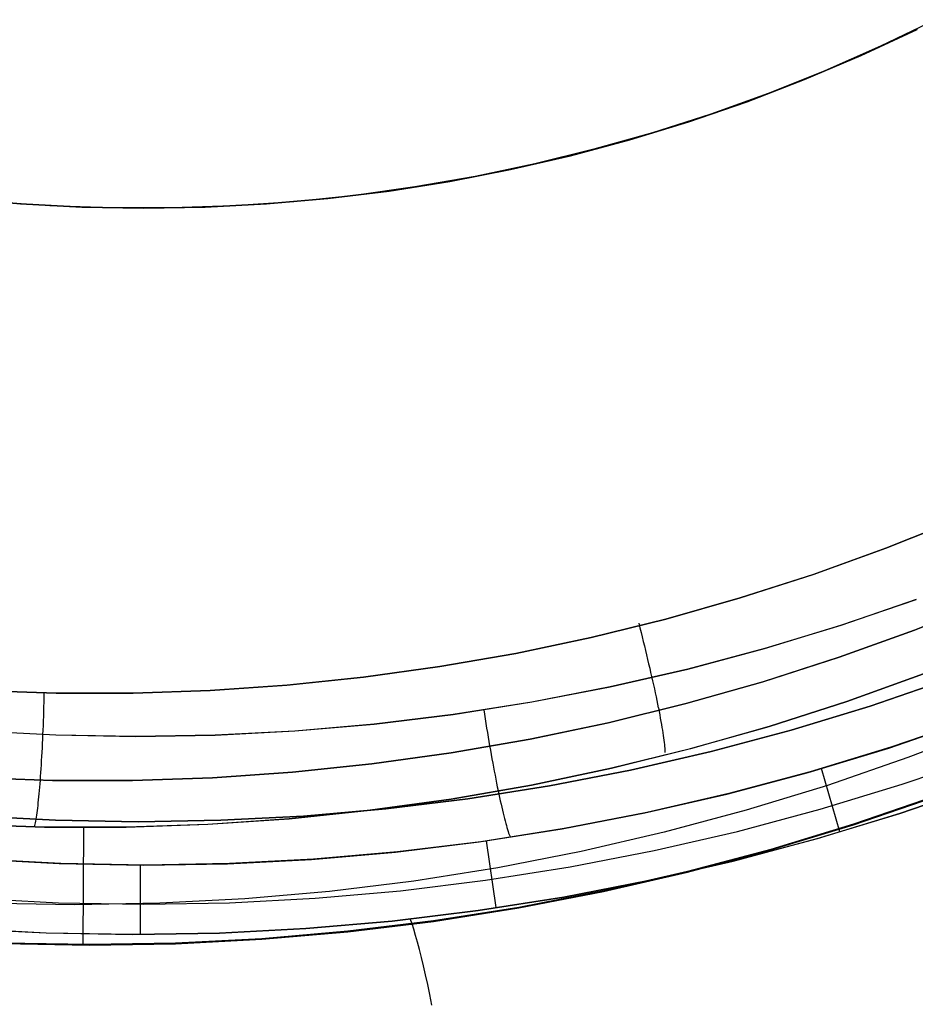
# Model space of a CAD drawing. Header units: millimetres. Extents: x -273 to 273, y -240 to 302.
# Tile 47 of 256: x -165.52 to -158.93, y -171.83 to -164.59. Entities that reach past the tile are written whole.
import ezdxf

# ---------------------------------------------------------------- set-up
doc = ezdxf.new("R2010")
doc.units = ezdxf.units.MM
doc.header["$MEASUREMENT"] = 0
doc.layers.add('IGES level 1', color=7, linetype='Continuous', true_color=0x3e413d)

msp = doc.modelspace()

# ---------------------------------------------------------------- linework, layer by layer
at = {"layer": 'IGES level 1'}
for p, q in [((-158.7806, -164.5872, 416.6101), (-159.1849, -164.7819, 416.6101)), ((-159.3279, -164.8504, 418.119), (-158.9173, -164.6587, 418.0884)), ((-158.9173, -164.6587, 414.6854), (-159.3279, -164.8504, 414.716)), ((-159.3279, -164.8504, 414.7162), (-158.9173, -164.6587, 414.6857)), ((-158.9173, -164.6587, 418.0886), (-159.3279, -164.8504, 418.1192)), ((-159.1849, -164.7819, 416.6101), (-159.5957, -164.9626, 416.6101)), ((-159.7449, -165.0276, 418.1498), (-159.3279, -164.8504, 418.119)), ((-159.3279, -164.8504, 414.716), (-159.7449, -165.0276, 414.7467)), ((-159.7449, -165.0276, 414.7469), (-159.3279, -164.8504, 414.7162)), ((-159.3279, -164.8504, 418.1192), (-159.7449, -165.0276, 418.15)), ((-159.5957, -164.9626, 416.6101), (-160.0125, -165.1289, 416.6101)), ((-160.1679, -165.1901, 418.1807), (-159.7449, -165.0276, 418.1498)), ((-159.7449, -165.0276, 414.7467), (-160.1679, -165.1901, 414.7775)), ((-160.1679, -165.1901, 414.7778), (-159.7449, -165.0276, 414.7469)), ((-159.7449, -165.0276, 418.15), (-160.1679, -165.1901, 418.181)), ((-160.0125, -165.1289, 416.6101), (-160.4348, -165.2808, 416.6101)), ((-160.5963, -165.3378, 418.2117), (-160.1679, -165.1901, 418.1807)), ((-160.1679, -165.1901, 414.7775), (-160.5963, -165.3378, 414.8085)), ((-160.5963, -165.3378, 414.8088), (-160.1679, -165.1901, 414.7778)), ((-160.1679, -165.1901, 418.181), (-160.5963, -165.3378, 418.212)), ((-160.4348, -165.2808, 416.6101), (-160.8621, -165.418, 416.6101)), ((-160.5963, -165.3378, 414.8085), (-161.0296, -165.4704, 414.8395)), ((-161.0295, -165.4704, 418.2429), (-160.5963, -165.3378, 418.2117)), ((-161.0295, -165.4704, 414.8398), (-160.5963, -165.3378, 414.8088)), ((-160.5963, -165.3378, 418.212), (-161.0295, -165.4704, 418.2431)), ((-160.8621, -165.418, 416.6101), (-161.2939, -165.5404, 416.6101)), ((-161.4672, -165.5878, 418.274), (-161.0295, -165.4704, 418.2429)), ((-161.0296, -165.4704, 414.8395), (-161.4672, -165.5878, 414.8706)), ((-161.4672, -165.5878, 414.8709), (-161.0295, -165.4704, 414.8398)), ((-161.0295, -165.4704, 418.2431), (-161.4672, -165.5878, 418.2743)), ((-161.2939, -165.5404, 416.6101), (-161.7296, -165.6478, 416.6101)), ((-161.4672, -165.5878, 414.8706), (-161.9087, -165.6898, 414.9017)), ((-161.9086, -165.6898, 418.3051), (-161.4672, -165.5878, 418.274)), ((-161.9086, -165.6898, 414.9019), (-161.4672, -165.5878, 414.8709)), ((-161.4672, -165.5878, 418.2743), (-161.9086, -165.6898, 418.3054)), ((-162.3534, -165.7763, 418.3362), (-161.9086, -165.6898, 418.3051)), ((-161.9087, -165.6898, 414.9017), (-162.3534, -165.7763, 414.9327)), ((-162.3534, -165.7763, 414.9329), (-161.9086, -165.6898, 414.9019)), ((-161.9086, -165.6898, 418.3054), (-162.3534, -165.7763, 418.3365)), ((-161.7296, -165.6478, 416.6101), (-162.1688, -165.7401, 416.6101)), ((-162.3534, -165.7763, 414.9327), (-162.801, -165.8473, 414.9636)), ((-162.8009, -165.8473, 418.3672), (-162.3534, -165.7763, 418.3362)), ((-162.8009, -165.8473, 414.9639), (-162.3534, -165.7763, 414.9329)), ((-162.3534, -165.7763, 418.3365), (-162.8009, -165.8473, 418.3675)), ((-162.1688, -165.7401, 416.6101), (-162.6109, -165.8172, 416.6101)), ((-163.2507, -165.9025, 418.3981), (-162.8009, -165.8473, 418.3672)), ((-162.801, -165.8473, 414.9636), (-163.2507, -165.9025, 414.9944)), ((-163.2507, -165.9025, 414.9947), (-162.8009, -165.8473, 414.9639)), ((-162.8009, -165.8473, 418.3675), (-163.2507, -165.9025, 418.3984)), ((-162.6109, -165.8172, 416.6101), (-163.0554, -165.8789, 416.6101)), ((-165.9649, -165.9025, 418.5788), (-165.5134, -165.9421, 418.5495)), ((-165.5134, -165.9421, 415.1453), (-165.9649, -165.9025, 415.1746)), ((-165.9649, -165.9025, 415.1749), (-165.5134, -165.9421, 415.1456)), ((-165.5133, -165.9421, 418.5497), (-165.9648, -165.9025, 418.5791)), ((-165.2953, -165.9563, 416.6101), (-165.743, -165.9253, 416.6101)), ((-163.5018, -165.9253, 416.6101), (-163.9495, -165.9563, 416.6101)), ((-163.7021, -165.9421, 418.4288), (-163.2507, -165.9025, 418.3981)), ((-163.2507, -165.9025, 414.9944), (-163.7021, -165.9421, 415.0251)), ((-163.7021, -165.9421, 415.0253), (-163.2507, -165.9025, 414.9947)), ((-163.2507, -165.9025, 418.3984), (-163.7021, -165.9421, 418.4291)), ((-163.0554, -165.8789, 416.6101), (-163.5018, -165.9253, 416.6101)), ((-165.5134, -165.9421, 418.5495), (-165.0608, -165.9658, 418.5197)), ((-165.0608, -165.9658, 415.1157), (-165.5134, -165.9421, 415.1453)), ((-165.5134, -165.9421, 415.1456), (-165.0608, -165.9658, 415.116)), ((-165.0608, -165.9658, 418.52), (-165.5133, -165.9421, 418.5497)), ((-164.8468, -165.9718, 416.6101), (-165.2953, -165.9563, 416.6101)), ((-165.0608, -165.9658, 418.5197), (-164.6077, -165.9737, 418.4897)), ((-164.6077, -165.9737, 415.0857), (-165.0608, -165.9658, 415.1157)), ((-165.0608, -165.9658, 415.116), (-164.6077, -165.9737, 415.086)), ((-164.6077, -165.9737, 418.49), (-165.0608, -165.9658, 418.52)), ((-164.398, -165.9718, 416.6101), (-164.8468, -165.9718, 416.6101)), ((-164.6224, -165.9737, 418.4909), (-164.6224, -165.9737, 415.087)), ((-164.6077, -165.9737, 418.4897), (-164.1546, -165.9658, 418.4594)), ((-164.1546, -165.9658, 415.0555), (-164.6077, -165.9737, 415.0857)), ((-164.6077, -165.9737, 415.086), (-164.1546, -165.9658, 415.0558)), ((-164.1546, -165.9658, 418.4597), (-164.6077, -165.9737, 418.49)), ((-163.9495, -165.9563, 416.6101), (-164.398, -165.9718, 416.6101)), ((-164.1546, -165.9658, 418.4594), (-163.7021, -165.9421, 418.4288)), ((-163.7021, -165.9421, 415.0251), (-164.1546, -165.9658, 415.0555)), ((-164.1546, -165.9658, 415.0558), (-163.7021, -165.9421, 415.0253)), ((-163.7021, -165.9421, 418.4291), (-164.1546, -165.9658, 418.4597)), ((-159.1472, -168.4736, 414.7749), (-158.6211, -168.2632, 414.7365)), ((-158.621, -168.2631, 414.7365), (-159.1471, -168.4736, 414.7749)), ((-159.6802, -168.6657, 414.8136), (-159.1472, -168.4736, 414.7749)), ((-159.1471, -168.4736, 414.7749), (-159.6801, -168.6657, 414.8135)), ((-160.2195, -168.8393, 414.8523), (-159.6802, -168.6657, 414.8136)), ((-159.6801, -168.6657, 414.8135), (-160.2194, -168.8392, 414.8523)), ((-160.7646, -168.994, 414.8911), (-160.2195, -168.8393, 414.8523)), ((-160.2194, -168.8392, 414.8523), (-160.7644, -168.994, 414.8911)), ((-159.4778, -169.0398, 418.2112), (-158.9236, -168.8498, 418.1712)), ((-158.9231, -168.8507, 418.1711), (-159.4773, -169.0407, 418.2111)), ((-158.9366, -169.075, 414.5424), (-158.3901, -168.8564, 414.5025)), ((-158.3898, -168.8564, 414.5024), (-158.9363, -169.075, 414.5423)), ((-161.3146, -169.1298, 414.9299), (-160.7646, -168.994, 414.8911)), ((-160.7644, -168.994, 414.8911), (-161.3145, -169.1298, 414.9299)), ((-160.9649, -169.0254, 414.9078), (-160.9563, -169.0589, 414.9073)), ((-160.0383, -169.2105, 418.2513), (-159.4778, -169.0398, 418.2112)), ((-159.4773, -169.0407, 418.2111), (-160.0379, -169.2114, 418.2512)), ((-160.9563, -169.0589, 414.9073), (-160.9478, -169.0923, 414.9056)), ((-160.9478, -169.0923, 414.9056), (-160.9394, -169.1258, 414.9027)), ((-159.4903, -169.2746, 414.5825), (-158.9366, -169.075, 414.5424)), ((-158.9363, -169.075, 414.5423), (-159.4901, -169.2746, 414.5824)), ((-161.869, -169.2465, 414.9687), (-161.3146, -169.1298, 414.9299)), ((-161.3145, -169.1298, 414.9299), (-161.8689, -169.2464, 414.9687)), ((-160.9394, -169.1258, 414.9027), (-160.9311, -169.1591, 414.8987)), ((-160.9311, -169.1591, 414.8987), (-160.9229, -169.1923, 414.8934)), ((-160.9229, -169.1923, 414.8934), (-160.9148, -169.2253, 414.887)), ((-162.4272, -169.3439, 415.0075), (-161.869, -169.2465, 414.9687)), ((-161.8689, -169.2464, 414.9687), (-162.4271, -169.3438, 415.0075)), ((-160.9148, -169.2253, 414.887), (-160.9069, -169.2581, 414.8794)), ((-160.9069, -169.2581, 414.8794), (-160.8991, -169.2906, 414.8707)), ((-160.6044, -169.3615, 418.2914), (-160.0383, -169.2105, 418.2513)), ((-160.0379, -169.2114, 418.2512), (-160.604, -169.3624, 418.2914)), ((-160.8991, -169.2906, 414.8707), (-160.8915, -169.3229, 414.8608)), ((-160.8915, -169.3229, 414.8608), (-160.884, -169.3548, 414.8497)), ((-160.0506, -169.4548, 414.6227), (-159.4903, -169.2746, 414.5825)), ((-159.4901, -169.2746, 414.5824), (-160.0504, -169.4549, 414.6226)), ((-162.9884, -169.4219, 415.0461), (-162.4272, -169.3439, 415.0075)), ((-162.4271, -169.3438, 415.0075), (-162.9882, -169.4218, 415.0461)), ((-161.1755, -169.4927, 418.3316), (-160.6044, -169.3615, 418.2914)), ((-160.604, -169.3624, 418.2914), (-161.175, -169.4936, 418.3316)), ((-160.884, -169.3548, 414.8497), (-160.8768, -169.3863, 414.8376)), ((-160.8768, -169.3863, 414.8376), (-160.8697, -169.4174, 414.8243)), ((-159.4343, -169.5994, 414.0757), (-158.8697, -169.396, 414.037)), ((-158.8696, -169.3963, 414.0369), (-159.4343, -169.5997, 414.0756)), ((-164.1172, -169.5194, 415.1228), (-163.5519, -169.4804, 415.0845)), ((-163.5518, -169.4803, 415.0845), (-164.1171, -169.5193, 415.1228)), ((-163.5519, -169.4804, 415.0845), (-162.9884, -169.4219, 415.0461)), ((-162.9882, -169.4218, 415.0461), (-163.5518, -169.4803, 415.0845)), ((-160.8697, -169.4174, 414.8243), (-160.8628, -169.4481, 414.81)), ((-160.8628, -169.4481, 414.81), (-160.856, -169.4783, 414.7945)), ((-160.856, -169.4783, 414.7945), (-160.8495, -169.508, 414.778)), ((-160.6169, -169.6156, 414.663), (-160.0506, -169.4548, 414.6227)), ((-160.0504, -169.4549, 414.6226), (-160.6166, -169.6156, 414.6629)), ((-158.6878, -169.4376, 418.393), (-159.2628, -169.635, 418.4345)), ((-159.2626, -169.635, 418.4345), (-158.6876, -169.4376, 418.393)), ((-165.8164, -169.5186, 415.2359), (-165.2501, -169.5385, 415.1985)), ((-165.25, -169.5385, 415.1985), (-165.8163, -169.5186, 415.2359)), ((-165.3394, -169.537, 415.2043), (-165.3402, -169.5716, 415.2045)), ((-165.2501, -169.5385, 415.1985), (-164.6835, -169.5387, 415.1608)), ((-164.6833, -169.5387, 415.1608), (-165.25, -169.5385, 415.1985)), ((-164.6835, -169.5387, 415.1608), (-164.1172, -169.5194, 415.1228)), ((-164.1171, -169.5193, 415.1228), (-164.6833, -169.5387, 415.1608)), ((-161.7507, -169.604, 418.3717), (-161.1755, -169.4927, 418.3316)), ((-161.175, -169.4936, 418.3316), (-161.7503, -169.6049, 418.3717)), ((-160.8495, -169.508, 414.778), (-160.8433, -169.5372, 414.7605)), ((-160.8433, -169.5372, 414.7605), (-160.8372, -169.5657, 414.742)), ((-165.3411, -169.6061, 415.2034), (-165.342, -169.6406, 415.2011)), ((-165.3402, -169.5716, 415.2045), (-165.3411, -169.6061, 415.2034)), ((-162.3295, -169.6951, 418.4117), (-161.7507, -169.604, 418.3717)), ((-161.7503, -169.6049, 418.3717), (-162.3291, -169.6961, 418.4117)), ((-161.1883, -169.7566, 414.7033), (-160.6169, -169.6156, 414.663)), ((-160.6166, -169.6156, 414.6629), (-161.1881, -169.7566, 414.7032)), ((-160.8372, -169.5657, 414.742), (-160.8314, -169.5936, 414.7224)), ((-160.8314, -169.5936, 414.7224), (-160.8258, -169.6209, 414.7019)), ((-160.8258, -169.6209, 414.7019), (-160.8204, -169.6475, 414.6804)), ((-160.0057, -169.7832, 414.1144), (-159.4343, -169.5994, 414.0757)), ((-159.4343, -169.5997, 414.0756), (-160.0057, -169.7835, 414.1143)), ((-165.3431, -169.675, 415.1977), (-165.3442, -169.7093, 415.1931)), ((-165.342, -169.6406, 415.2011), (-165.3431, -169.675, 415.1977)), ((-162.9111, -169.7661, 418.4516), (-162.3295, -169.6951, 418.4117)), ((-162.3291, -169.6961, 418.4117), (-162.9107, -169.767, 418.4516)), ((-162.105, -169.6606, 418.3978), (-162.0997, -169.6944, 418.3987)), ((-162.0997, -169.6944, 418.3987), (-162.0944, -169.7281, 418.4007)), ((-160.8203, -169.6479, 414.6801), (-160.8152, -169.6737, 414.6578)), ((-160.8152, -169.6737, 414.6578), (-160.8104, -169.6986, 414.6346)), ((-160.8104, -169.6986, 414.6346), (-160.8059, -169.7229, 414.6106)), ((-159.2628, -169.635, 418.4345), (-159.8444, -169.8122, 418.476)), ((-159.8442, -169.8122, 418.4761), (-159.2626, -169.635, 418.4345)), ((-165.3453, -169.7433, 415.1873), (-165.3466, -169.7772, 415.1803)), ((-165.3442, -169.7093, 415.1931), (-165.3453, -169.7433, 415.1873)), ((-163.4948, -169.8168, 418.4913), (-162.9111, -169.7661, 418.4516)), ((-162.9107, -169.767, 418.4516), (-163.4945, -169.8177, 418.4913)), ((-162.0944, -169.7281, 418.4007), (-162.089, -169.7618, 418.404)), ((-162.089, -169.7618, 418.404), (-162.0835, -169.7953, 418.4084)), ((-161.7643, -169.8778, 414.7436), (-161.1883, -169.7566, 414.7033)), ((-161.1881, -169.7566, 414.7032), (-161.7641, -169.8778, 414.7435)), ((-160.8059, -169.7229, 414.6106), (-160.8016, -169.7463, 414.5857)), ((-160.8016, -169.7463, 414.5857), (-160.7975, -169.7688, 414.56)), ((-160.7975, -169.7688, 414.56), (-160.7938, -169.7905, 414.5336)), ((-159.1255, -169.9425, 418.9498), (-158.5397, -169.742, 418.9098)), ((-158.5244, -169.7361, 418.9085), (-159.1103, -169.9372, 418.9485)), ((-165.8369, -169.8159, 418.6473), (-165.2517, -169.8467, 418.6088)), ((-165.2515, -169.8476, 418.6088), (-165.8367, -169.8168, 418.6473)), ((-165.3493, -169.844, 415.1629), (-165.3508, -169.877, 415.1524)), ((-165.3479, -169.8108, 415.1722), (-165.3493, -169.844, 415.1629)), ((-165.3466, -169.7772, 415.1803), (-165.3479, -169.8108, 415.1722)), ((-164.0799, -169.8472, 418.5308), (-163.4948, -169.8168, 418.4913)), ((-163.4945, -169.8177, 418.4913), (-164.0796, -169.8481, 418.5308)), ((-162.0835, -169.7953, 418.4084), (-162.078, -169.8286, 418.4139)), ((-162.078, -169.8286, 418.4139), (-162.0724, -169.8616, 418.4206)), ((-160.7938, -169.7905, 414.5336), (-160.7903, -169.8114, 414.5064)), ((-160.7903, -169.8114, 414.5064), (-160.7871, -169.8313, 414.4786)), ((-160.7871, -169.8313, 414.4786), (-160.7842, -169.8503, 414.45)), ((-160.5831, -169.9471, 414.1533), (-160.0057, -169.7832, 414.1144)), ((-160.0057, -169.7835, 414.1143), (-160.5831, -169.9474, 414.1532)), ((-159.8444, -169.8122, 418.476), (-160.4317, -169.9691, 418.5177)), ((-160.4315, -169.9691, 418.5177), (-159.8442, -169.8122, 418.4761)), ((-158.4, -169.7887, 412.0109), (-158.9839, -170.013, 412.0396)), ((-165.3523, -169.9095, 415.1409), (-165.3539, -169.9416, 415.1282)), ((-165.3508, -169.877, 415.1524), (-165.3523, -169.9095, 415.1409)), ((-165.2517, -169.8467, 418.6088), (-164.6658, -169.8571, 418.57)), ((-164.6655, -169.8581, 418.57), (-165.2515, -169.8476, 418.6088)), ((-164.6658, -169.8571, 418.57), (-164.0799, -169.8472, 418.5308)), ((-164.0796, -169.8481, 418.5308), (-164.6655, -169.8581, 418.57)), ((-162.3441, -169.9789, 414.7838), (-161.7643, -169.8778, 414.7436)), ((-161.7641, -169.8778, 414.7435), (-162.3439, -169.9789, 414.7837)), ((-162.0724, -169.8616, 418.4206), (-162.0668, -169.8945, 418.4285)), ((-162.0668, -169.8945, 418.4285), (-162.0612, -169.927, 418.4375)), ((-160.7842, -169.8503, 414.45), (-160.7816, -169.8683, 414.4208)), ((-160.7816, -169.8683, 414.4208), (-160.7793, -169.8854, 414.391)), ((-160.7793, -169.8854, 414.391), (-160.7772, -169.9015, 414.3607)), ((-160.7772, -169.9015, 414.3607), (-160.7755, -169.9165, 414.3298)), ((-160.7755, -169.9165, 414.3298), (-160.7741, -169.9306, 414.2984)), ((-165.3555, -169.9733, 415.1144), (-165.3573, -170.0045, 415.0995)), ((-165.3539, -169.9416, 415.1282), (-165.3555, -169.9733, 415.1144)), ((-162.9271, -170.0599, 414.8239), (-162.3441, -169.9789, 414.7838)), ((-162.3439, -169.9789, 414.7837), (-162.927, -170.0599, 414.8239)), ((-162.0612, -169.927, 418.4375), (-162.0556, -169.9592, 418.4476)), ((-162.0556, -169.9592, 418.4476), (-162.0499, -169.991, 418.4588)), ((-160.5831, -169.9474, 414.1532), (-161.1659, -170.0912, 414.192)), ((-161.1658, -170.0909, 414.1921), (-160.5831, -169.9471, 414.1533)), ((-160.4317, -169.9691, 418.5177), (-161.0241, -170.1055, 418.5593)), ((-161.024, -170.1055, 418.5594), (-160.4315, -169.9691, 418.5177)), ((-160.7741, -169.9306, 414.2984), (-160.773, -169.9435, 414.2665)), ((-160.773, -169.9435, 414.2665), (-160.7721, -169.9554, 414.2343)), ((-160.7721, -169.9554, 414.2343), (-160.7716, -169.9663, 414.2016)), ((-160.7716, -169.9663, 414.2016), (-160.7714, -169.976, 414.1686)), ((-159.7179, -170.1225, 418.9898), (-159.1255, -169.9425, 418.9498)), ((-159.1103, -169.9372, 418.9485), (-159.7028, -170.1178, 418.9886)), ((-165.359, -170.0351, 415.0836), (-165.3608, -170.0652, 415.0666)), ((-165.3573, -170.0045, 415.0995), (-165.359, -170.0351, 415.0836)), ((-163.5126, -170.1207, 414.8638), (-162.9271, -170.0599, 414.8239)), ((-162.927, -170.0599, 414.8239), (-163.5124, -170.1207, 414.8638)), ((-162.0499, -169.991, 418.4588), (-162.0442, -170.0224, 418.4711)), ((-162.0442, -170.0224, 418.4711), (-162.0385, -170.0534, 418.4845)), ((-162.0385, -170.0534, 418.4845), (-162.0328, -170.0839, 418.4989)), ((-158.9839, -170.013, 412.0396), (-159.5752, -170.2169, 412.0684)), ((-159.0267, -170.2086, 420.0067), (-158.4309, -170.0039, 419.9653)), ((-165.3647, -170.1234, 415.0296), (-165.3666, -170.1516, 415.0095)), ((-165.3627, -170.0946, 415.0486), (-165.3647, -170.1234, 415.0296)), ((-165.3608, -170.0652, 415.0666), (-165.3627, -170.0946, 415.0486)), ((-164.0998, -170.1612, 414.9036), (-163.5126, -170.1207, 414.8638)), ((-163.5124, -170.1207, 414.8638), (-164.0997, -170.1612, 414.9035)), ((-162.0328, -170.0839, 418.4989), (-162.0272, -170.1139, 418.5144)), ((-162.0272, -170.1139, 418.5144), (-162.0215, -170.1433, 418.531)), ((-161.7532, -170.2145, 414.2309), (-161.1658, -170.0909, 414.1921)), ((-161.1659, -170.0912, 414.192), (-161.7532, -170.2148, 414.2308)), ((-161.0241, -170.1055, 418.5593), (-161.621, -170.2211, 418.601)), ((-161.6209, -170.2211, 418.601), (-161.024, -170.1055, 418.5594)), ((-160.3162, -170.2818, 419.03), (-159.7179, -170.1225, 418.9898)), ((-159.7028, -170.1178, 418.9886), (-160.3013, -170.2777, 419.0287)), ((-159.6237, -170.0918, 418.9871), (-159.488, -170.5564, 420.7933)), ((-165.8651, -170.1603, 415.021), (-165.2768, -170.181, 414.9822)), ((-165.2767, -170.181, 414.9822), (-165.865, -170.1603, 415.021)), ((-165.3707, -170.2054, 414.9669), (-165.3727, -170.2305, 414.9448)), ((-165.3687, -170.1795, 414.9882), (-165.3707, -170.2054, 414.9669)), ((-165.3666, -170.1516, 415.0095), (-165.3687, -170.179, 414.9886)), ((-165.2768, -170.181, 414.9822), (-164.6881, -170.1812, 414.943)), ((-164.688, -170.1812, 414.943), (-165.2767, -170.181, 414.9822)), ((-164.6881, -170.1812, 414.943), (-164.0998, -170.1612, 414.9036)), ((-164.0997, -170.1612, 414.9035), (-164.688, -170.1812, 414.943)), ((-162.0215, -170.1433, 418.531), (-162.0159, -170.1721, 418.5485)), ((-162.0159, -170.1721, 418.5485), (-162.0102, -170.2003, 418.567)), ((-162.0102, -170.2003, 418.567), (-162.0047, -170.2278, 418.5865)), ((-165.377, -170.2785, 414.8981), (-165.3791, -170.3013, 414.8736)), ((-165.3748, -170.2549, 414.9219), (-165.377, -170.2785, 414.8981)), ((-165.3727, -170.2305, 414.9448), (-165.3748, -170.2549, 414.9219)), ((-161.7532, -170.2148, 414.2308), (-162.3445, -170.3179, 414.2696)), ((-162.3444, -170.3176, 414.2697), (-161.7532, -170.2145, 414.2309)), ((-161.621, -170.2211, 418.601), (-162.2215, -170.3159, 418.6425)), ((-162.2214, -170.3159, 418.6425), (-161.6209, -170.2211, 418.601)), ((-162.0047, -170.2278, 418.5865), (-161.9991, -170.2547, 418.607)), ((-161.9991, -170.2547, 418.607), (-161.9936, -170.2808, 418.6284)), ((-160.3013, -170.2777, 419.0287), (-160.905, -170.4167, 419.0689)), ((-159.5752, -170.2169, 412.0684), (-160.1733, -170.4, 412.0972)), ((-159.6291, -170.3925, 420.0484), (-159.0267, -170.2086, 420.0067)), ((-159.0435, -170.4228, 420.7479), (-158.4408, -170.2156, 420.6954)), ((-158.4407, -170.2158, 420.6954), (-159.0434, -170.423, 420.7479)), ((-165.3835, -170.3444, 414.8224), (-165.3857, -170.3646, 414.7957)), ((-165.3813, -170.3233, 414.8483), (-165.3835, -170.3444, 414.8224)), ((-165.3791, -170.3013, 414.8736), (-165.3813, -170.3233, 414.8483)), ((-162.939, -170.4002, 414.3083), (-162.3444, -170.3176, 414.2697)), ((-162.3445, -170.3179, 414.2696), (-162.939, -170.4005, 414.3083)), ((-162.2215, -170.3159, 418.6425), (-162.8249, -170.3897, 418.6839)), ((-162.8248, -170.3897, 418.6839), (-162.2214, -170.3159, 418.6425)), ((-161.9935, -170.2816, 418.629), (-161.9881, -170.3069, 418.6512)), ((-161.9881, -170.3069, 418.6512), (-161.9827, -170.3314, 418.6743)), ((-161.9827, -170.3314, 418.6743), (-161.9774, -170.3551, 418.6982)), ((-160.9197, -170.4202, 419.0701), (-160.3162, -170.2818, 419.03)), ((-158.785, -170.2964, 410.7782), (-159.3854, -170.5025, 410.8214)), ((-159.3846, -170.5065, 410.8214), (-158.7841, -170.3004, 410.7782)), ((-165.3925, -170.4196, 414.7118), (-165.3948, -170.4361, 414.6826)), ((-165.3903, -170.4022, 414.7403), (-165.3925, -170.4196, 414.7118)), ((-165.388, -170.3839, 414.7683), (-165.3903, -170.4022, 414.7403)), ((-165.3857, -170.3646, 414.7957), (-165.388, -170.3839, 414.7683)), ((-162.939, -170.4005, 414.3083), (-163.5361, -170.4625, 414.3467)), ((-163.536, -170.4622, 414.3468), (-162.939, -170.4002, 414.3083)), ((-162.8249, -170.3897, 418.6839), (-163.4306, -170.4425, 418.7251)), ((-163.4305, -170.4425, 418.7251), (-162.8248, -170.3897, 418.6839)), ((-161.9774, -170.3551, 418.6982), (-161.9722, -170.3779, 418.7229)), ((-161.9722, -170.3779, 418.7229), (-161.9671, -170.3999, 418.7484)), ((-161.9671, -170.3999, 418.7484), (-161.962, -170.4211, 418.7747)), ((-161.962, -170.4211, 418.7747), (-161.9571, -170.4413, 418.8016)), ((-161.5277, -170.5375, 419.1102), (-160.9197, -170.4202, 419.0701)), ((-160.905, -170.4167, 419.0689), (-161.5131, -170.5345, 419.109)), ((-160.1733, -170.4, 412.0972), (-160.7775, -170.562, 412.126)), ((-160.2376, -170.5553, 420.09), (-159.6291, -170.3925, 420.0484)), ((-159.6531, -170.6089, 420.8006), (-159.0435, -170.4228, 420.7479)), ((-159.0434, -170.423, 420.7479), (-159.653, -170.6091, 420.8006)), ((-165.2536, -170.4741, 418.847), (-165.8608, -170.4423, 418.8869)), ((-165.8608, -170.4423, 418.8869), (-165.2536, -170.4741, 418.847)), ((-165.4042, -170.4918, 414.561), (-165.4065, -170.5031, 414.5295)), ((-165.4018, -170.4794, 414.5921), (-165.4042, -170.4918, 414.561)), ((-165.3995, -170.466, 414.6227), (-165.4018, -170.4794, 414.5921)), ((-165.3972, -170.4515, 414.6529), (-165.3995, -170.466, 414.6227)), ((-165.3948, -170.4361, 414.6826), (-165.3972, -170.4515, 414.6529)), ((-164.6456, -170.4847, 418.8067), (-165.2536, -170.4741, 418.847)), ((-165.2536, -170.4741, 418.847), (-164.6456, -170.4847, 418.8067)), ((-164.0377, -170.4742, 418.766), (-164.6456, -170.4847, 418.8067)), ((-164.6456, -170.4847, 418.8067), (-164.0377, -170.4742, 418.766)), ((-163.5361, -170.4625, 414.3467), (-164.1349, -170.5038, 414.385)), ((-164.1348, -170.5035, 414.3851), (-163.536, -170.4622, 414.3468)), ((-163.4306, -170.4425, 418.7251), (-164.0377, -170.4742, 418.766)), ((-164.0377, -170.4742, 418.766), (-163.4305, -170.4425, 418.7251)), ((-161.9571, -170.4413, 418.8016), (-161.9522, -170.4606, 418.8293)), ((-161.9522, -170.4606, 418.8293), (-161.9475, -170.4789, 418.8576)), ((-161.9475, -170.4789, 418.8576), (-161.9428, -170.4963, 418.8866)), ((-165.3351, -170.524, 414.4608), (-165.935, -170.503, 414.4981)), ((-165.9349, -170.5026, 414.4982), (-165.335, -170.5237, 414.4609)), ((-165.4089, -170.5134, 414.4977), (-165.4112, -170.5226, 414.4655)), ((-165.4065, -170.5031, 414.5295), (-165.4089, -170.5134, 414.4977)), ((-164.7348, -170.5243, 414.423), (-165.3351, -170.524, 414.4608)), ((-165.335, -170.5237, 414.4609), (-164.7347, -170.524, 414.4231)), ((-165.0515, -171.3924, 411.2121), (-165.0459, -170.5267, 414.4426)), ((-164.1349, -170.5038, 414.385), (-164.7348, -170.5243, 414.423)), ((-164.7347, -170.524, 414.4231), (-164.1348, -170.5035, 414.3851)), ((-162.1394, -170.6335, 419.1502), (-161.5277, -170.5375, 419.1102)), ((-161.5131, -170.5345, 419.109), (-162.125, -170.6311, 419.149)), ((-161.9428, -170.4963, 418.8866), (-161.9383, -170.5127, 418.9161)), ((-161.9383, -170.5127, 418.9161), (-161.9338, -170.528, 418.9462)), ((-161.9338, -170.528, 418.9462), (-161.9295, -170.5424, 418.9768)), ((-161.9295, -170.5424, 418.9768), (-161.9254, -170.5557, 419.0079)), ((-161.9254, -170.5557, 419.0079), (-161.9213, -170.5679, 419.0394)), ((-161.9213, -170.5679, 419.0394), (-161.9174, -170.579, 419.0714)), ((-160.7775, -170.562, 412.126), (-161.3869, -170.7029, 412.1548)), ((-160.8515, -170.6968, 420.1317), (-160.2376, -170.5553, 420.09)), ((-159.3854, -170.5025, 410.8214), (-159.9926, -170.6875, 410.8647)), ((-159.9919, -170.6916, 410.8647), (-159.3846, -170.5065, 410.8214)), ((-162.7541, -170.7083, 419.1901), (-162.1394, -170.6335, 419.1502)), ((-162.125, -170.6311, 419.149), (-162.7399, -170.7064, 419.1889)), ((-162.0856, -170.6238, 419.148), (-162.0149, -171.1159, 421.0035)), ((-161.9174, -170.579, 419.0714), (-161.9137, -170.5891, 419.1037)), ((-161.9137, -170.5891, 419.1037), (-161.9101, -170.598, 419.1364)), ((-160.2688, -170.7735, 420.8534), (-159.6531, -170.6089, 420.8006)), ((-159.653, -170.6091, 420.8006), (-160.2687, -170.7737, 420.8533)), ((-163.371, -170.7616, 419.2297), (-162.7541, -170.7083, 419.1901)), ((-162.7399, -170.7064, 419.1889), (-163.357, -170.7602, 419.2286)), ((-161.3869, -170.7029, 412.1548), (-162.0009, -170.8224, 412.1836)), ((-161.4698, -170.8168, 420.1733), (-160.8515, -170.6968, 420.1317)), ((-159.9926, -170.6875, 410.8647), (-160.6059, -170.8512, 410.9081)), ((-160.6052, -170.8553, 410.9081), (-159.9919, -170.6916, 410.8647)), ((-165.8461, -170.7596, 419.3856), (-165.2277, -170.7924, 419.3472)), ((-165.2146, -170.7924, 419.3461), (-165.8333, -170.7601, 419.3846)), ((-163.9894, -170.7934, 419.2692), (-163.371, -170.7616, 419.2297)), ((-163.357, -170.7602, 419.2286), (-163.9757, -170.7925, 419.2681)), ((-160.8899, -170.9166, 420.9062), (-160.2688, -170.7735, 420.8534)), ((-160.2687, -170.7737, 420.8533), (-160.8898, -170.9168, 420.9061)), ((-165.2277, -170.7924, 419.3472), (-164.6085, -170.8036, 419.3083)), ((-164.5951, -170.8033, 419.3073), (-165.2146, -170.7924, 419.3461)), ((-164.6316, -170.8036, 419.3098), (-164.6318, -171.3143, 421.2156)), ((-164.6085, -170.8036, 419.3083), (-163.9894, -170.7934, 419.2692)), ((-163.9757, -170.7925, 419.2681), (-164.5951, -170.8033, 419.3073)), ((-162.0009, -170.8224, 412.1836), (-162.6187, -170.9203, 412.2123)), ((-162.092, -170.9152, 420.2149), (-161.4698, -170.8168, 420.1733)), ((-160.6059, -170.8512, 410.9081), (-161.2244, -170.9934, 410.9515)), ((-161.2239, -170.9976, 410.9514), (-160.6052, -170.8553, 410.9081)), ((-162.6187, -170.9203, 412.2123), (-163.2395, -170.9966, 412.2409)), ((-162.7173, -170.9919, 420.2563), (-162.092, -170.9152, 420.2149)), ((-161.5156, -171.038, 420.9589), (-160.8899, -170.9166, 420.9062)), ((-160.8898, -170.9168, 420.9061), (-161.5155, -171.0382, 420.9589)), ((-163.2395, -170.9966, 412.2409), (-163.8627, -171.0512, 412.2693)), ((-163.3448, -171.0467, 420.2975), (-162.7173, -170.9919, 420.2563)), ((-161.2244, -170.9934, 410.9515), (-161.8476, -171.114, 410.9948)), ((-161.8472, -171.1182, 410.9948), (-161.2239, -170.9976, 410.9514)), ((-165.8629, -171.0468, 420.4594), (-165.2337, -171.0797, 420.4195)), ((-163.8627, -171.0512, 412.2693), (-164.4874, -171.084, 412.2976)), ((-163.9739, -171.0796, 420.3384), (-163.3448, -171.0467, 420.2975)), ((-162.1451, -171.1374, 421.0116), (-161.5156, -171.038, 420.9589)), ((-161.5155, -171.0382, 420.9589), (-162.1451, -171.1376, 421.0115)), ((-165.1128, -171.0949, 412.3256), (-165.7383, -171.084, 412.3534)), ((-165.2337, -171.0797, 420.4195), (-164.6038, -171.0906, 420.3791)), ((-164.4874, -171.084, 412.2976), (-165.1128, -171.0949, 412.3256)), ((-164.6038, -171.0906, 420.3791), (-163.9739, -171.0796, 420.3384)), ((-162.7778, -171.2148, 421.0641), (-162.1451, -171.1374, 421.0116)), ((-162.1451, -171.1376, 421.0115), (-162.7777, -171.215, 421.064)), ((-161.8476, -171.114, 410.9948), (-162.4746, -171.2127, 411.0381)), ((-162.4743, -171.217, 411.038), (-161.8472, -171.1182, 410.9948)), ((-163.4127, -171.2701, 421.1164), (-162.7778, -171.2148, 421.0641)), ((-162.7777, -171.215, 421.064), (-163.4127, -171.2703, 421.1163)), ((-162.4746, -171.2127, 411.0381), (-163.1047, -171.2895, 411.0812)), ((-163.1044, -171.2938, 411.0811), (-162.4743, -171.217, 411.038)), ((-162.6321, -171.2346, 421.1858), (-162.6449, -171.1981, 421.055)), ((-165.9606, -171.269, 421.322), (-165.324, -171.3026, 421.2712)), ((-165.324, -171.3029, 421.2712), (-165.9606, -171.2692, 421.322)), ((-164.0493, -171.3032, 421.1683), (-163.4127, -171.2701, 421.1164)), ((-163.4127, -171.2703, 421.1163), (-164.0493, -171.3034, 421.1683)), ((-163.1047, -171.2895, 411.0812), (-163.7371, -171.3444, 411.1241)), ((-162.619, -171.2754, 421.3153), (-162.6321, -171.2346, 421.1858)), ((-162.6054, -171.3207, 421.4433), (-162.619, -171.2754, 421.3153)), ((-165.324, -171.3026, 421.2712), (-164.6866, -171.314, 421.22)), ((-164.6866, -171.3142, 421.22), (-165.324, -171.3029, 421.2712)), ((-164.6866, -171.314, 421.22), (-164.0493, -171.3032, 421.1683)), ((-164.0493, -171.3034, 421.1683), (-164.6866, -171.3142, 421.22)), ((-163.7371, -171.3444, 411.1241), (-164.3711, -171.3771, 411.1667)), ((-164.3709, -171.3814, 411.1667), (-163.7369, -171.3486, 411.1241)), ((-163.7369, -171.3486, 411.1241), (-163.1044, -171.2938, 411.0811)), ((-162.5915, -171.3703, 421.5696), (-162.6054, -171.3207, 421.4433)), ((-165.6406, -171.3805, 411.2511), (-165.0058, -171.392, 411.2091)), ((-165.0058, -171.3877, 411.2091), (-165.6405, -171.3762, 411.2511)), ((-164.3711, -171.3771, 411.1667), (-165.0058, -171.3877, 411.2091)), ((-165.0058, -171.392, 411.2091), (-164.3709, -171.3814, 411.1667)), ((-162.5772, -171.4242, 421.6941), (-162.5915, -171.3703, 421.5696)), ((-162.5626, -171.4823, 421.8166), (-162.5772, -171.4242, 421.6941)), ((-162.5477, -171.5445, 421.9371), (-162.5626, -171.4823, 421.8166)), ((-162.5325, -171.6108, 422.0553), (-162.5477, -171.5445, 421.9371)), ((-162.517, -171.6811, 422.1712), (-162.5325, -171.6108, 422.0553)), ((-162.5013, -171.7553, 422.2846), (-162.517, -171.6811, 422.1712)), ((-162.4853, -171.8333, 422.3953), (-162.5013, -171.7553, 422.2846))]:
    msp.add_line(p, q, dxfattribs=at)

doc.saveas('drawing.dxf')
